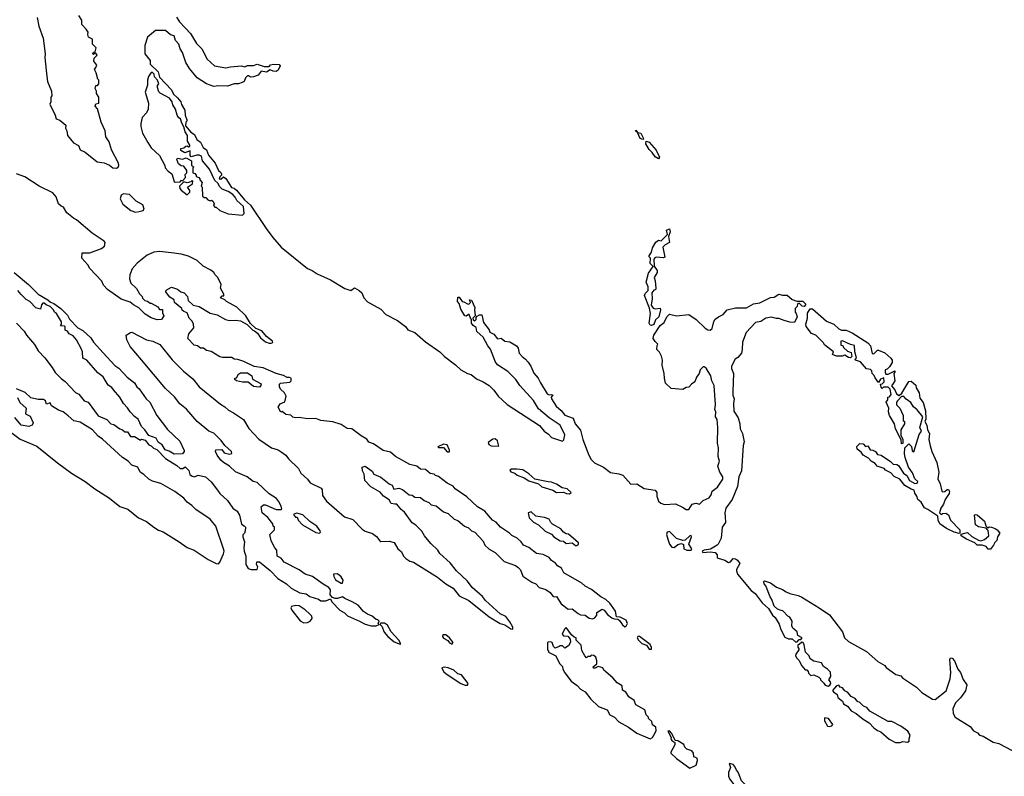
# Model space of a CAD drawing. Extents: x 2323203 to 2567568, y 883585 to 1022917.
# Tile 119 of 256: x 2482581 to 2490770, y 898893 to 905189. Entities that reach past the tile are written whole.
import ezdxf

# ---------------------------------------------------------------- set-up
doc = ezdxf.new("R2010")
doc.units = 0

msp = doc.modelspace()

# ---------------------------------------------------------------- linework, layer by layer
at = {"layer": '0CON10XD'}
for points in [[(2482726.1, 905206.1), (2482740, 905135), (2482777.1, 905035), (2482794.2, 904905.8), (2482790, 904875), (2482806.2, 904715), (2482813.6, 904673.6), (2482847, 904593), (2482847.5, 904555), (2482840, 904545), (2482840, 904505), (2482832.5, 904485), (2482877.5, 904395), (2482883.3, 904365), (2482915, 904352.5), (2482965, 904310), (2482962.5, 904285), (2482972.5, 904265), (2482980, 904225), (2483030, 904165), (2483071.2, 904141.2), (2483085, 904106.7), (2483125, 904087.5), (2483225, 904006.7), (2483285, 903997.5), (2483328.3, 903978.3), (2483355, 903957.5), (2483385, 903952.5), (2483399.3, 903960.7), (2483406.7, 903975), (2483403.8, 903995), (2483346.1, 904106.1), (2483325, 904172.5), (2483298, 904215), (2483292, 904265), (2483258.8, 904335), (2483227, 904447), (2483208.3, 904468.3), (2483215, 904490), (2483240, 904495), (2483240, 904545), (2483220, 904575), (2483220, 904595), (2483210, 904615), (2483215, 904640), (2483228.3, 904641.7), (2483240, 904655), (2483240, 904685), (2483230, 904695), (2483217, 904747), (2483202.5, 904775), (2483215, 904790), (2483221.7, 904811.7), (2483197.5, 904845), (2483201.2, 904868.8), (2483226.7, 904895), (2483215, 904910), (2483205, 904910), (2483195, 904900), (2483190, 904905), (2483195, 904920), (2483208.3, 904921.7), (2483217.5, 904955), (2483187.5, 904985), (2483187, 905027), (2483153.9, 905043.9), (2483147.5, 905065), (2483150, 905085), (2483135, 905110), (2483098.3, 905148.3), (2483097.5, 905185), (2483072.5, 905225)], [(2483885, 905208.8), (2483910.7, 905170.7), (2484002.5, 905075), (2484051.2, 904991.2), (2484095, 904946.2), (2484140.9, 904860.9), (2484202.5, 904805), (2484295, 904787.5), (2484335, 904798), (2484425, 904803.8), (2484455, 904797.5), (2484475, 904806.7), (2484525, 904808.8), (2484555, 904818.8), (2484615, 904800), (2484655, 904800), (2484667.5, 904812.5), (2484692.3, 904817.7), (2484740, 904815), (2484747.5, 904805), (2484731.7, 904768.3), (2484713.3, 904756.7), (2484689.5, 904759.5), (2484665, 904772.5), (2484635, 904753.3), (2484588.3, 904761.7), (2484565, 904727.5), (2484526.1, 904713.9), (2484500.7, 904710.7), (2484485, 904722.5), (2484475, 904722.5), (2484460, 904705), (2484447.5, 904675), (2484432.5, 904665), (2484400, 904655), (2484365, 904653.8), (2484310, 904635), (2484235, 904638.8), (2484195, 904634), (2484135, 904654.2), (2484056.2, 904705), (2483993.5, 904783.5), (2483963.4, 904833.4), (2483936, 904915), (2483915, 904946.7), (2483904.2, 904984.2), (2483877.1, 905015), (2483866.7, 905055), (2483835, 905062.5), (2483795, 905098), (2483711.3, 905098.7), (2483645.5, 905044.5), (2483622, 904975), (2483620.8, 904905), (2483665, 904850), (2483665, 904820), (2483732.5, 904755), (2483745, 904710), (2483842.5, 904605), (2483860, 904570), (2483895, 904540), (2483920, 904505), (2483927, 904483), (2483955.4, 904435.4), (2483956, 904395), (2483972.5, 904355), (2483972.5, 904345), (2483962.5, 904335), (2483960, 904305), (2484003.6, 904253.6), (2484035, 904232.5), (2484055, 904192.5), (2484085, 904170), (2484105.8, 904125.8), (2484133.8, 904105), (2484152.5, 904062.5), (2484205.8, 903995), (2484233.3, 903935), (2484255, 903916.7), (2484260, 903905), (2484260, 903895), (2484245, 903880), (2484240, 903865), (2484255, 903862.5), (2484275, 903880), (2484295, 903866.7), (2484343.3, 903793.3), (2484365, 903786.7), (2484385, 903771.2), (2484450, 903690), (2484501.2, 903645), (2484630.2, 903450.2), (2484685.5, 903375.5), (2484755.6, 903295.6), (2484975, 903117.5), (2485015, 903100.8), (2485054.6, 903074.6), (2485165.5, 903025.5), (2485285, 902951.4), (2485335, 902936.7), (2485365, 902956.7), (2485405, 902934.2), (2485425.8, 902915), (2485444.2, 902874.2), (2485475, 902840), (2485585, 902781.2), (2485627, 902737), (2485722.5, 902685), (2485788.8, 902635), (2485809.5, 902609.5), (2485868, 902585), (2485956.9, 902506.9), (2486075, 902424.2), (2486114.2, 902385), (2486205.6, 902315.6), (2486248.8, 902275), (2486304.4, 902244.4), (2486335, 902235.8), (2486381.2, 902201.2), (2486435, 902174.4)], [(2484435, 903562.5), (2484447.5, 903575), (2484443.6, 903633.6), (2484387.5, 903685), (2484373, 903713), (2484353, 903733), (2484315, 903760), (2484265, 903777.5), (2484245, 903797.5), (2484229.3, 903829.3), (2484205, 903850), (2484160, 903945), (2484102.5, 904015), (2484093, 904053), (2484075, 904062.5), (2484055, 904062.5), (2484008.3, 904048.3), (2483998.3, 904058.3), (2483998.3, 904098.3), (2483955, 904080), (2483921.7, 904101.7), (2483921.7, 904118.3), (2483945, 904122.5), (2483963, 904137), (2483975, 904140), (2483985, 904130), (2483997.5, 904132.5), (2483997.5, 904145), (2483977, 904177), (2483976.4, 904226.4), (2483956.7, 904255), (2483947.5, 904297.5), (2483928.3, 904328.3), (2483917.5, 904365), (2483905, 904372.5), (2483891.2, 904395), (2483877.5, 904445), (2483855, 904480), (2483850, 904505), (2483826.4, 904536.4), (2483748.8, 904578.8), (2483739.3, 904589.3), (2483727.5, 904625), (2483728.3, 904641.7), (2483737.5, 904655), (2483727, 904687), (2483703, 904713), (2483700, 904735), (2483685, 904750), (2483675, 904750), (2483653.3, 904715), (2483643.3, 904685), (2483643.3, 904645), (2483624.3, 904585.7), (2483652.5, 904495), (2483650, 904445), (2483635.8, 904415), (2483599.4, 904375), (2483587.5, 904325), (2483589.2, 904300.8), (2483602, 904245), (2483645.9, 904165.9), (2483675, 904123.3), (2483745, 904057.5), (2483787.5, 903975), (2483790, 903955), (2483815, 903927.5), (2483846.2, 903906.2), (2483865, 903842.5), (2483875, 903837.5), (2483915, 903840), (2483925, 903850), (2483938.3, 903851.7), (2483960, 903875), (2483958.3, 903901.7), (2483970, 903915), (2483970, 903935), (2483945, 903970), (2483923, 903973), (2483900.7, 903990.7), (2483887.5, 904025), (2483895, 904037.5), (2483935, 904027.5), (2483965, 904040), (2484010, 904015), (2484010, 903975), (2484030, 903965), (2484020, 903955), (2484020, 903915), (2484038.3, 903908.3), (2484050, 903895), (2484050, 903885), (2484070, 903875), (2484080, 903865), (2484080, 903855), (2484100, 903835), (2484090, 903805), (2484100, 903795), (2484101.7, 903721.7), (2484115, 903710), (2484128.3, 903708.3), (2484145, 903690), (2484165, 903682.5), (2484177, 903687), (2484188.3, 903678.3), (2484200, 903655), (2484193, 903647), (2484195, 903640), (2484205, 903630), (2484215, 903630), (2484245, 903600), (2484315, 903573.3), (2484435, 903562.5)], [(2487765, 904192.5), (2487740.7, 904200.7), (2487720, 904250), (2487703, 904263), (2487705, 904270), (2487720, 904250), (2487747.5, 904245), (2487767.5, 904205), (2487770, 904195), (2487765, 904192.5)], [(2487895, 904030), (2487867, 904047), (2487842.5, 904085), (2487815, 904110), (2487787.5, 904155), (2487791.7, 904178.3), (2487815, 904170), (2487875, 904102.5), (2487902.5, 904045), (2487895, 904030)], [(2485406.7, 900185), (2485455, 900159.4), (2485505, 900146), (2485545, 900143.8), (2485570, 900155), (2485562.5, 900165), (2485570, 900185), (2485560, 900195), (2485545, 900196.7), (2485513.3, 900225), (2485475, 900240.8), (2485440, 900265), (2485395, 900316.2), (2485345, 900346), (2485285, 900371.2), (2485265, 900387.5), (2485223, 900373), (2485205, 900372.5), (2485181.7, 900381.7), (2485163, 900403), (2485166.7, 900445), (2485152.5, 900465), (2485105, 900491.2), (2485015.5, 900555.5), (2484956.7, 900575), (2484905, 900612), (2484780, 900675), (2484755, 900707.5), (2484722.5, 900725), (2484720, 900775), (2484703, 900793), (2484673, 900853), (2484662.5, 900905), (2484700, 900945), (2484700, 900965), (2484690, 900975), (2484687.5, 900995), (2484645, 901047.5), (2484597.5, 901085), (2484590, 901135), (2484608.3, 901151.7), (2484625, 901152.5), (2484713.6, 901113.6), (2484755, 901112.5), (2484760, 901115), (2484755, 901140), (2484735, 901182.5), (2484715.9, 901205.9), (2484655, 901243.3), (2484557.3, 901337.3), (2484522.5, 901345), (2484472.5, 901385), (2484375, 901426.2), (2484325, 901473.8), (2484275, 901503.3), (2484255, 901523.3), (2484222.5, 901565), (2484210, 901595), (2484211.7, 901608.3), (2484261.7, 901611.7), (2484282.5, 901585), (2484326.4, 901573.6), (2484345, 901580), (2484342.5, 901595), (2484287.5, 901645), (2484257.7, 901687.7), (2484197, 901747), (2484154.2, 901764.2), (2484055.8, 901845.8), (2483968.9, 901948.9), (2483912.4, 901992.4), (2483869.7, 902049.7), (2483795, 902121.2), (2483595, 902358.8), (2483499.3, 902469.3), (2483471.2, 902525), (2483467.5, 902565), (2483503, 902587), (2483515, 902587.5), (2483635, 902524), (2483687.5, 902515), (2483747, 902487), (2483849.3, 902359.3), (2483943.9, 902263.9), (2484020.7, 902200.7), (2484074.3, 902134.3), (2484250.9, 901990.9), (2484288.5, 901968.5), (2484318.3, 901938.3), (2484358.3, 901918.3), (2484441.7, 901861.7), (2484487, 901787), (2484569.5, 901699.5), (2484675, 901626.2), (2484730, 901610), (2484755, 901593.3), (2484795.7, 901565.7), (2484816.7, 901535), (2484898.8, 901455), (2484920, 901415), (2484974.2, 901364.2), (2484996.2, 901335), (2485089.3, 901289.3), (2485096.1, 901276.1), (2485100.5, 901230.5), (2485132.7, 901182.7), (2485282.6, 901052.6), (2485350.7, 901030.7), (2485429.5, 900949.5), (2485455, 900933.3), (2485514.1, 900914.1), (2485547.7, 900887.7), (2485575, 900852.5), (2485585, 900847.5), (2485655, 900850), (2485695, 900837.5), (2485726.7, 900785), (2485755, 900762.5), (2485775, 900722.5), (2485792.5, 900705), (2485825, 900683.3), (2485855.7, 900675.7), (2486055, 900550), (2486124.2, 900494.2), (2486187.4, 900457.4), (2486235, 900396), (2486316.8, 900356.8), (2486485, 900218.8), (2486576.7, 900165), (2486615, 900152.9), (2486665, 900118.8), (2486681.7, 900118.3), (2486683.3, 900135), (2486658.8, 900178.8), (2486623.9, 900223.9), (2486576.7, 900245), (2486456.2, 900355), (2486429.7, 900389.7), (2486343.3, 900465), (2486305, 900517.5), (2486215, 900603.3), (2486160, 900670), (2486075, 900747.5), (2486057.5, 900775), (2486000.5, 900830.5), (2485946.7, 900895), (2485925, 900932.5), (2485875, 900982.5), (2485845, 901002.5), (2485781.7, 901091.7), (2485755, 901112.5), (2485716.4, 901156.4), (2485701.7, 901158.3), (2485671.7, 901161.7), (2485653, 901193), (2485607.5, 901225), (2485578, 901258), (2485502.7, 901302.7), (2485452.5, 901355), (2485446.7, 901406.7), (2485432.5, 901435), (2485430, 901465), (2485455, 901472.5), (2485513, 901433), (2485527, 901407), (2485585, 901382.5), (2485655, 901326.7), (2485680, 901315), (2485691.7, 901281.7), (2485735, 901290), (2485765, 901280), (2485820, 901235), (2485845, 901232.5), (2485867, 901217), (2485915, 901213.3), (2485945, 901186.7), (2485985, 901170), (2486002.5, 901152.5), (2486045, 901142.5), (2486105, 901092.5), (2486145, 901080), (2486195, 901032.5), (2486225, 901022.5), (2486280, 900975), (2486315, 900960), (2486340, 900935), (2486367.5, 900925), (2486435, 900850), (2486450, 900815), (2486485, 900783.3), (2486536.1, 900756.1), (2486611.7, 900681.7), (2486705, 900646.7), (2486725, 900632.5), (2486745, 900610), (2486767, 900557), (2486839.3, 900509.3), (2486873.6, 900493.6), (2486902.5, 900465), (2486958.3, 900448.3), (2486991.7, 900421.7), (2487015, 900392.5), (2487025, 900387.5), (2487045, 900390), (2487085, 900327.5), (2487143.9, 900283.9), (2487175, 900287.5), (2487225, 900247.5), (2487245, 900237.5), (2487285, 900232.5), (2487318.3, 900208.3), (2487345, 900202.5), (2487365, 900212.5), (2487380, 900235), (2487382.5, 900255), (2487425, 900282.5), (2487442.5, 900275), (2487470.4, 900240.5), (2487505, 900212.5), (2487525, 900202.5), (2487555, 900200), (2487569.3, 900189.3), (2487595, 900152.5), (2487615, 900137.5), (2487626.4, 900143.6), (2487636.4, 900163.6), (2487625, 900192.5), (2487575, 900217.5), (2487545, 900220), (2487535, 900267.5), (2487488.8, 900335), (2487455, 900363.8), (2487415, 900386.2), (2487337, 900447), (2487283.9, 900473.9), (2487255, 900500), (2487106.4, 900586.4), (2487085.9, 900625.9), (2487055, 900643.3), (2487037.7, 900667.7), (2487005, 900687.5), (2486985, 900712.5), (2486935, 900737.5), (2486878.3, 900748.3), (2486815, 900797.5), (2486770, 900815), (2486753, 900843), (2486717.5, 900875), (2486675, 900897.5), (2486655, 900917.5), (2486580, 900965), (2486545, 901007.5), (2486512.5, 901025), (2486448.3, 901098.3), (2486387.5, 901135), (2486299.6, 901219.5), (2486202.5, 901285), (2486185, 901306.7), (2486135, 901333.3), (2486065, 901387.5), (2486040, 901395), (2486027, 901407), (2485995, 901413.3), (2485955, 901446.7), (2485915, 901450), (2485885, 901472.5), (2485825, 901487.5), (2485707.5, 901555), (2485665, 901590), (2485605, 901603.3), (2485525, 901660), (2485485, 901672.5), (2485468.8, 901698.8), (2485422.5, 901725), (2485343.6, 901783.6), (2485305, 901787.5), (2485255, 901820), (2485185, 901843.3), (2485085, 901853.8), (2485045, 901870), (2484975, 901868.8), (2484905, 901880), (2484875, 901876.2), (2484852.5, 901882.5), (2484835, 901896.7), (2484795, 901903.3), (2484765, 901927.5), (2484753, 901923), (2484730, 901965), (2484747, 901993), (2484785, 902010), (2484797.5, 902055), (2484783, 902083), (2484750, 902115), (2484742.5, 902135), (2484743, 902157), (2484750, 902165), (2484827, 902173), (2484840, 902185), (2484840, 902205), (2484825, 902212.5), (2484805, 902212.5), (2484775, 902228.8), (2484715, 902246), (2484605, 902291.2), (2484531.7, 902301.7), (2484445, 902343.3), (2484395, 902360), (2484365, 902363.3), (2484345, 902376.7), (2484267, 902377), (2484245, 902382.5), (2484175, 902426.7), (2484135, 902436.7), (2484110, 902455), (2484085, 902456.7), (2484060, 902475), (2484031.7, 902481.7), (2483980, 902535), (2483987.5, 902575), (2484030, 902625), (2484027.5, 902655), (2484015, 902680), (2483990, 902705), (2483975, 902750), (2483945, 902760), (2483931.7, 902771.7), (2483930, 902785), (2483870, 902835), (2483866.4, 902856.4), (2483830.7, 902880.7), (2483802.5, 902915), (2483797.5, 902925), (2483800.7, 902939.3), (2483845, 902962.5), (2483895, 902946.7), (2483920, 902925), (2483950, 902915), (2483977.5, 902885), (2483982.5, 902852.5), (2484023, 902813), (2484075, 902803.3), (2484165, 902747.5), (2484223.6, 902733.6), (2484294, 902694), (2484326.4, 902686.4), (2484375, 902688.8), (2484417.5, 902682.5), (2484473, 902653), (2484520, 902605), (2484535, 902600), (2484559.3, 902579.3), (2484585, 902542.5), (2484625, 902507.5), (2484655, 902496.7), (2484673, 902497), (2484687, 902503), (2484682.5, 902515), (2484635, 902552.5), (2484595, 902600), (2484545, 902620), (2484500.7, 902660.7), (2484461.2, 902725), (2484386.8, 902796.8), (2484300, 902845), (2484288.3, 902858.3), (2484250, 902875), (2484265, 902890), (2484278.3, 902891.7), (2484280, 902905), (2484252.5, 902955), (2484257.5, 902985), (2484230, 903045), (2484205.8, 903065.8), (2484196, 903085), (2484170, 903105), (2484108.3, 903138.3), (2484056.7, 903185), (2483985, 903221.4), (2483925, 903237.8), (2483865, 903245.6), (2483745, 903258.6), (2483697.5, 903255), (2483641.7, 903228.3), (2483558.3, 903161.7), (2483517.5, 903115), (2483497, 903067), (2483493.9, 903033.9), (2483506.4, 902996.4), (2483553, 902953), (2483577, 902907), (2483600, 902885), (2483601.7, 902871.7), (2483623, 902853), (2483645, 902847.5), (2483665, 902830), (2483675, 902830), (2483730, 902800), (2483745, 902777.5), (2483768.3, 902778.3), (2483768.3, 902748.3), (2483780, 902725), (2483760, 902695), (2483725, 902690), (2483675, 902707.5), (2483625, 902738.8), (2483570.8, 902790.8), (2483526.7, 902815), (2483498.8, 902838.8), (2483425, 902864.4), (2483311.2, 902945), (2483279.5, 902979.5), (2483264.1, 903014.1), (2483165, 903117.5), (2483148.3, 903148.3), (2483097.5, 903205), (2483101.7, 903248.3), (2483165, 903247.5), (2483262.5, 903285), (2483286.2, 903305), (2483291.2, 903335), (2483285, 903346.2), (2483183.8, 903413.8), (2483055, 903524.2), (2483028.3, 903538.3), (2482972.3, 903582.3), (2482945, 903627.5), (2482925, 903637.5), (2482905, 903657.5), (2482883.8, 903715), (2482857.8, 903747.8), (2482743.5, 903803.5), (2482625, 903882), (2482555, 903905.8)], [(2483975, 903732.5), (2483997.5, 903755), (2483997, 903767), (2483977.5, 903795), (2484018.3, 903821.7), (2484020, 903845), (2484015, 903850), (2484005, 903840), (2483975, 903830), (2483945, 903840), (2483910, 903805), (2483913.3, 903785), (2483925, 903770), (2483975, 903732.5)], [(2483545, 903588), (2483575, 903592), (2483608, 903602), (2483617, 903613), (2483605, 903648.8), (2483549.7, 903679.7), (2483493.9, 903733.9), (2483445, 903740), (2483425, 903730), (2483417, 903697), (2483438.8, 903655), (2483505, 903600), (2483545, 903588)], [(2487835, 902643.3), (2487825, 902647.5), (2487816.2, 902665), (2487827.5, 902745), (2487819.3, 902789.3), (2487778.8, 902895), (2487785, 902912.5), (2487807.5, 902935), (2487806.7, 902965), (2487792.5, 903005), (2487810.7, 903079.3), (2487850, 903135), (2487825, 903160), (2487826.7, 903205), (2487817.5, 903215), (2487817.5, 903225), (2487836.7, 903255), (2487845, 903290), (2487871.7, 903338.3), (2487895, 903353.3), (2487915, 903350), (2487967.5, 903402.5), (2487961.7, 903438.3), (2487985, 903447.5), (2487990, 903425), (2487976.2, 903385), (2487986, 903335), (2487950, 903315), (2487930, 903295), (2487945.9, 903214.1), (2487935, 903207.5), (2487875, 903214), (2487862.5, 903207.5), (2487856, 903195), (2487858.3, 903138.3), (2487881.7, 903101.7), (2487882.5, 903085), (2487857.5, 903045), (2487867.5, 903015), (2487872.5, 902955), (2487868.3, 902941.7), (2487855, 902937.5), (2487837.5, 902915), (2487840, 902865), (2487833.3, 902813.3), (2487849.3, 902789.3), (2487865, 902783.3), (2487907.5, 902787.5), (2487910, 902775), (2487896.7, 902715), (2487869.6, 902690.5), (2487855, 902653.3), (2487835, 902643.3)], [(2482535.8, 903085.8), (2482653.3, 902985), (2482733.6, 902903.6), (2482815, 902856.7), (2482837.5, 902837.5), (2482865, 902826.7), (2482922.5, 902785), (2482979.1, 902729.1), (2482995.9, 902695.9), (2483064.1, 902624.1), (2483105, 902602), (2483172.1, 902542.1), (2483195.9, 902505.9), (2483275, 902418), (2483372.4, 902312.4), (2483405, 902288.8), (2483473.8, 902215), (2483535.8, 902165.8), (2483555, 902133.3), (2483576, 902116), (2483634.4, 902034.4), (2483663.8, 902005), (2483721.2, 901895), (2483809.5, 901779.5), (2483911.7, 901681.7), (2483948.8, 901605), (2483950, 901595), (2483933.9, 901576.1), (2483865, 901573.3), (2483825, 901598.8), (2483790.7, 901610.7), (2483765, 901652.5), (2483733.6, 901673.6), (2483715, 901706.2), (2483655, 901727.5), (2483622.5, 901775), (2483593, 901803), (2483567.5, 901865), (2483535, 901887.5), (2483500, 901925), (2483478.8, 901958.8), (2483443.9, 901993.9), (2483415, 902047.5), (2483362.5, 902107.5), (2483347.7, 902127.7), (2483317, 902147), (2483275, 902216.7), (2483230, 902250), (2483140, 902355), (2483105, 902372.5), (2483103.3, 902425), (2483096.4, 902446.4), (2483052.5, 902525), (2483025, 902557.5), (2482993.6, 902573.6), (2482978.3, 902598.3), (2482960, 902605), (2482960, 902635), (2482955, 902640), (2482921.7, 902641.7), (2482930, 902655), (2482930, 902675), (2482887.5, 902745), (2482870, 902755), (2482862.5, 902775), (2482835, 902802.5), (2482800, 902815), (2482785, 902830), (2482775, 902830), (2482763, 902817), (2482755, 902780), (2482715, 902792.5), (2482665, 902843.3), (2482635, 902861.2), (2482592.4, 902902.4), (2482566.5, 902936.5)], [(2486435, 902174.4), (2486485, 902146), (2486525.6, 902105), (2486559.2, 902055), (2486635, 901987.1), (2486905, 901811.4), (2486944.3, 901764.3), (2486980.3, 901740.3), (2487005, 901712.9), (2487095, 901681.2), (2487106.9, 901693.1), (2487114.4, 901735), (2487075.8, 901815), (2486985.5, 901875.5), (2486895, 901952), (2486855, 902021.2), (2486741.2, 902145), (2486706.2, 902195), (2486641.7, 902261.7), (2486555, 902318), (2486534.3, 902345), (2486524, 902375), (2486497.7, 902447.7), (2486473.8, 902475), (2486436.1, 902546.1), (2486384.2, 902594.2), (2486377, 902627), (2486352.5, 902645), (2486337.5, 902665), (2486340, 902695), (2486330, 902705), (2486320, 902735), (2486313, 902737), (2486295, 902722.5), (2486283.3, 902725), (2486250.4, 902780.5), (2486237, 902827), (2486223, 902843), (2486225, 902880), (2486235, 902880), (2486260, 902845), (2486275, 902842.5), (2486305, 902823.3), (2486317, 902823), (2486330, 902835), (2486321.7, 902858.3), (2486340, 902855), (2486367.5, 902795), (2486362.5, 902775), (2486370, 902725), (2486350, 902705), (2486351.7, 902691.7), (2486367, 902683), (2486377, 902693), (2486378.3, 902711.7), (2486387, 902723), (2486405, 902732.5), (2486425, 902732.5), (2486438.3, 902668.3), (2486485, 902607.5), (2486490, 902590), (2486525, 902573.3), (2486555, 902532.5), (2486585, 902538), (2486615, 902513.8), (2486657.7, 902507.7), (2486713.3, 902475), (2486726.2, 902455), (2486736.2, 902415), (2486758.8, 902385), (2486786.7, 902365), (2486809.1, 902339.1), (2486832.5, 902305), (2486857.7, 902247.7), (2486893.3, 902205), (2486912.5, 902167.5), (2486966.7, 902075), (2486985, 902066.2), (2487005, 902070), (2487015.7, 902065.7), (2487002, 902048), (2487003.8, 902035), (2487041.7, 901971.7), (2487085, 901936), (2487115, 901898), (2487185, 901872.5), (2487200, 901825), (2487245, 901773.3), (2487265.7, 901695), (2487314.4, 901565), (2487335, 901530), (2487361.7, 901501.7), (2487436.4, 901466.4), (2487495, 901420), (2487565, 901409.1), (2487597.6, 901397.6), (2487665, 901324.2), (2487715, 901327.1), (2487775, 901286.7), (2487865, 901273.8), (2487880.9, 901255), (2487880, 901225), (2487895, 901182.5), (2487913.3, 901165), (2487945, 901153.8), (2488035, 901160.8), (2488093.1, 901133.1), (2488125, 901112.5), (2488145, 901112.5), (2488175, 901157.5), (2488205, 901166.2), (2488235, 901156.7), (2488265, 901186.7), (2488315, 901210), (2488333.3, 901235), (2488340, 901265), (2488385, 901298.8), (2488430, 901365), (2488428, 901385), (2488403.3, 901425), (2488387.5, 901475), (2488400, 901515), (2488390, 901555), (2488393.8, 901625), (2488384, 901665), (2488388, 901795), (2488381.7, 901861.7), (2488367.5, 901885), (2488370, 901925), (2488362.5, 901945), (2488366.7, 901985), (2488356.7, 902145), (2488337.5, 902185), (2488330, 902225), (2488289.3, 902289.3), (2488275, 902300), (2488265, 902300), (2488240, 902275), (2488232.5, 902245), (2488210, 902215), (2488197.5, 902175), (2488167.5, 902155), (2488145, 902130), (2488123, 902127), (2488095, 902112.5), (2487999.3, 902119.3), (2487952.5, 902165), (2487943.3, 902205), (2487942.5, 902245), (2487923.9, 902313.9), (2487926.2, 902355), (2487919.3, 902389.3), (2487903, 902423), (2487880, 902445), (2487881.7, 902478.3), (2487888.3, 902488.3), (2487865, 902510), (2487850, 902535), (2487854.2, 902565), (2487908, 902645), (2487942, 902668), (2487962, 902715), (2487985, 902737.5), (2488045, 902723.8), (2488147.5, 902735), (2488206.7, 902695), (2488281.2, 902621.2), (2488305, 902608.8), (2488325, 902606.7), (2488339.6, 902620.5), (2488353, 902677), (2488364.3, 902695.7), (2488392.9, 902717.1), (2488432.5, 902735), (2488465, 902773.3), (2488535, 902792), (2488625, 902790), (2488685, 902824), (2488735.9, 902834.1), (2488825, 902876.2), (2488855, 902881.2), (2488895, 902905.7), (2488926.1, 902896.1), (2488965, 902897.5), (2489005, 902861.2), (2489045, 902847.5), (2489095, 902847.1), (2489116.7, 902825), (2489117.5, 902815), (2489105, 902802.5), (2489090, 902805), (2489065, 902830), (2489050, 902825), (2489048.3, 902801.7), (2489030, 902785), (2489030, 902755), (2489040, 902745), (2489047.5, 902715), (2489025, 902670), (2488985, 902671.2), (2488940, 902685), (2488895, 902703.3), (2488875, 902701.2), (2488835, 902713.8), (2488786.1, 902703.9), (2488745, 902676.2), (2488700.7, 902669.3), (2488624.1, 902585.9), (2488592, 902505), (2488591.2, 902445), (2488583.8, 902415), (2488555, 902376.7), (2488532.5, 902365), (2488500, 902305), (2488500, 902285), (2488518.8, 902245), (2488511.2, 902095), (2488513.3, 902065), (2488523.9, 902033.9), (2488518, 901995), (2488521.7, 901931.7), (2488555.7, 901875.7), (2488570, 901825), (2488573.3, 901785), (2488593.3, 901745), (2488606.7, 901675), (2488599.4, 901645), (2488584, 901435), (2488563.3, 901385), (2488551.9, 901305), (2488505.7, 901195), (2488454.5, 901125.5), (2488444.4, 901085), (2488448.5, 901055), (2488452, 901005), (2488424, 900965), (2488416.2, 900875), (2488390, 900825), (2488382.5, 900815), (2488326, 900784), (2488273.3, 900775), (2488257.5, 900765), (2488262.5, 900755), (2488325, 900760), (2488365, 900756.2), (2488382, 900735), (2488382.5, 900715), (2488389.6, 900709.5), (2488445, 900690.6), (2488475, 900671.4), (2488492.7, 900677.3), (2488515, 900705.8), (2488535, 900703.1), (2488550.6, 900690.6), (2488571.2, 900665), (2488544, 900615), (2488542.3, 900602.3), (2488552, 900575), (2488665, 900440), (2488697.5, 900415), (2488755, 900336.7), (2488808, 900288), (2488841.2, 900235), (2488863.8, 900215), (2488898.8, 900158.8), (2488912, 900115), (2488945, 900050), (2488975, 900037.5), (2489007, 900037), (2489035, 900010), (2489048.3, 900011.7), (2489065, 900030), (2489078.3, 900031.7), (2489087.5, 900045), (2489053.6, 900063.6), (2489047.5, 900095), (2489010, 900125), (2489002.5, 900145), (2489006.7, 900185), (2488986.4, 900216.4), (2488970, 900225), (2488929.3, 900269.3), (2488915, 900273.3), (2488883.9, 900283.9), (2488855, 900310), (2488837.5, 900365), (2488822.5, 900385), (2488787, 900477), (2488772.5, 900495), (2488770, 900515), (2488775, 900520), (2488825, 900502.5), (2488875, 900467.5), (2488925, 900446.7), (2488955, 900426.7), (2488985, 900413.8), (2489055, 900398), (2489085, 900382.5), (2489231.2, 900295), (2489315.7, 900235.7), (2489423.8, 900095), (2489440, 900045), (2489474, 900014), (2489625, 899931.2), (2489718.8, 899848.8), (2489777.5, 899815), (2489787, 899797), (2489868.8, 899738.8), (2489908.8, 899728.8), (2489922, 899712), (2490040, 899635), (2490085, 899591.2), (2490172.5, 899535), (2490195, 899531.2), (2490285.6, 899604.4), (2490320, 899705), (2490324, 899755), (2490317.5, 899865), (2490322.5, 899877.5), (2490335, 899876.2), (2490355, 899852.5), (2490383.9, 899783.9), (2490407, 899757), (2490427.9, 899697.9), (2490458.8, 899655), (2490448, 899605), (2490406, 899545), (2490363.8, 899505), (2490341.2, 899455), (2490343.3, 899415), (2490361.2, 899385), (2490485, 899306), (2490515, 899270), (2490547.5, 899255), (2490563.9, 899233.9), (2490595, 899226.2), (2490678.3, 899178.3), (2490725, 899166.2), (2490835, 899108)], [(2490395, 900912.5), (2490352.5, 900925), (2490290, 900955), (2490234.3, 900994.3), (2490218.8, 901025), (2490217.5, 901057.5), (2490135, 901113.3), (2490105, 901126.7), (2490077.5, 901175), (2490051.2, 901195), (2490043.6, 901223.6), (2490025, 901250), (2490020, 901275), (2489995, 901282.5), (2489943.9, 901313.9), (2489900, 901365), (2489855, 901386.7), (2489825, 901417.5), (2489781.7, 901441.7), (2489770, 901455), (2489712.5, 901475), (2489696.4, 901496.4), (2489663.3, 901515), (2489640.7, 901540.7), (2489597.5, 901565), (2489579.3, 901589.3), (2489547.5, 901615), (2489543, 901637), (2489568.3, 901661.7), (2489595, 901660), (2489615, 901637.5), (2489635, 901642.5), (2489655, 901610), (2489677, 901607), (2489700, 901595), (2489715, 901570), (2489746.1, 901566.1), (2489823, 901513), (2489845, 901490), (2489875, 901487.5), (2489889.3, 901479.3), (2489932.5, 901415), (2489960, 901395), (2489982.5, 901355), (2490025, 901330), (2490045, 901332.5), (2490050, 901345), (2490025, 901367.5), (2490007, 901417), (2489974.1, 901464.1), (2489944.2, 901545), (2489940, 901575), (2489943, 901627), (2489975, 901660), (2489997, 901637), (2490005, 901600), (2490017, 901593), (2490063, 901737), (2490080, 901765), (2490066.7, 901795), (2490092.5, 901885), (2490045, 901942.5), (2490015, 901967.5), (2489993.9, 902003.9), (2489955, 902030), (2489935, 902053.3), (2489915, 902052.5), (2489882.1, 902017.9), (2489873.8, 902005), (2489872.5, 901985), (2489900, 901955), (2489927.5, 901895), (2489930, 901855), (2489940, 901845), (2489940, 901825), (2489910, 901775), (2489910.7, 901730.7), (2489926.7, 901695), (2489927, 901663), (2489915, 901660), (2489911.7, 901691.7), (2489864.3, 901785), (2489855.8, 901825.8), (2489814, 901895), (2489806.7, 901925), (2489810, 901955), (2489787.5, 902005), (2489800, 902025), (2489801.7, 902048.3), (2489815, 902050), (2489829.3, 902070.7), (2489820, 902115), (2489805, 902130), (2489765, 902130), (2489755, 902120), (2489745, 902130), (2489740, 902155), (2489755, 902160), (2489770, 902175), (2489768.3, 902208.3), (2489741.7, 902198.3), (2489725, 902170), (2489695, 902210), (2489688.3, 902228.3), (2489670, 902245), (2489668.3, 902268.3), (2489657, 902277), (2489625, 902282.5), (2489575, 902342.5), (2489532.5, 902355), (2489530, 902365), (2489540, 902375), (2489527.5, 902425), (2489525, 902477.5), (2489490, 902485), (2489425, 902517.5), (2489410, 902515), (2489411.7, 902481.7), (2489428.3, 902478.3), (2489431.7, 902461.7), (2489465, 902430), (2489495, 902420), (2489502.5, 902385), (2489490, 902375), (2489475, 902376.7), (2489445, 902397.5), (2489420.7, 902389.3), (2489375, 902388.8), (2489341.7, 902401.7), (2489350, 902425), (2489275, 902482.5), (2489265, 902500), (2489203, 902563), (2489167, 902577), (2489122.5, 902635), (2489120, 902655), (2489132.5, 902705), (2489133.6, 902746.4), (2489155, 902782.5), (2489175, 902783.8), (2489290.9, 902680.9), (2489351.2, 902655), (2489395, 902615.8), (2489415, 902606.2), (2489453.6, 902606.4), (2489505, 902583.8), (2489635, 902501.2), (2489656.7, 902475), (2489670, 902410), (2489685, 902407.5), (2489715, 902440), (2489725, 902439.2), (2489775, 902415.6), (2489825, 902372), (2489836.7, 902355), (2489837.5, 902335), (2489815, 902300), (2489795, 902280), (2489780, 902275), (2489780, 902255), (2489785, 902240), (2489805, 902240), (2489858.3, 902268.3), (2489860, 902255), (2489850, 902245), (2489860, 902185), (2489845, 902162.5), (2489832.5, 902142.5), (2489858.3, 902108.3), (2489873.3, 902075), (2489895, 902062.5), (2489918.3, 902081.7), (2489975, 902177.5), (2489995, 902180), (2490035, 902147.5), (2490036.7, 902125), (2490061.2, 902085), (2490068.3, 902038.3), (2490095, 902002.5), (2490115.5, 901935.5), (2490116.2, 901865), (2490110, 901845), (2490126.7, 901815), (2490132.5, 901775), (2490148, 901745), (2490141.2, 901695), (2490153, 901643), (2490167.5, 901595), (2490208.1, 901505), (2490225.8, 901424.2), (2490218.3, 901368.3), (2490237, 901327), (2490250, 901265), (2490255, 901260), (2490275, 901262.5), (2490295, 901280), (2490305, 901280), (2490313, 901263), (2490312.5, 901245), (2490277.5, 901195), (2490263.3, 901156.7), (2490242.5, 901125), (2490230, 901085), (2490245, 901072.5), (2490255, 901080), (2490285, 901082.5), (2490305, 901070), (2490323.6, 901023.6), (2490400, 900945), (2490400, 900915), (2490395, 900912.5)], [(2482554, 902665), (2482617.9, 902597.9), (2482636.7, 902565), (2482705, 902486.7), (2482735, 902433.3), (2482791.2, 902375), (2482851.2, 902295), (2482875, 902253.3), (2482925, 902203.3), (2482959.5, 902179.5), (2483045, 902087.5), (2483073, 902073), (2483117, 902017), (2483150, 902005), (2483235, 901893.3), (2483305, 901862.5), (2483340, 901825), (2483365, 901820), (2483413, 901783), (2483437, 901777), (2483455, 901760), (2483478.3, 901758.3), (2483501.7, 901721.7), (2483535, 901720), (2483585, 901690), (2483595, 901697.5), (2483625, 901690), (2483655, 901652.5), (2483675, 901642.5), (2483695, 901622.5), (2483722.5, 901612.5), (2483795, 901536.7), (2483888.3, 901478.3), (2483915, 901453.3), (2483937, 901453), (2483958.3, 901468.3), (2483987, 901437), (2483997.5, 901405), (2484015, 901390), (2484036.1, 901383.9), (2484065, 901397.5), (2484126.1, 901386.1), (2484175, 901342.5), (2484225, 901274.2), (2484245, 901247.1), (2484309.1, 901189.1), (2484354.3, 901125), (2484389.4, 901099.4), (2484410, 901065), (2484425, 900990), (2484448.3, 900978.3), (2484460, 900965), (2484457.5, 900935), (2484450, 900915), (2484437.5, 900902.5), (2484436.7, 900885), (2484451.2, 900845), (2484444.4, 900795), (2484446.7, 900765), (2484463.3, 900725), (2484461.2, 900655), (2484482.3, 900622.3), (2484507, 900613), (2484555, 900612.5), (2484562.5, 900635), (2484550, 900655), (2484553, 900677), (2484575, 900677.5), (2484665, 900606), (2484728.7, 900538.7), (2484801.2, 900495), (2484837.7, 900457.7), (2484910.5, 900420.5), (2484965, 900410), (2484995, 900390), (2485065, 900366.7), (2485085, 900353.8), (2485126.4, 900353.6), (2485165, 900370), (2485177.5, 900345), (2485244.4, 900274.4), (2485283.4, 900253.4), (2485307.9, 900227.9), (2485406.7, 900185)], [(2484575, 902131.2), (2484525, 902136.2), (2484481.7, 902171.7), (2484435, 902172.5), (2484385, 902182.5), (2484370, 902195), (2484370, 902205), (2484385, 902210), (2484401.7, 902238.3), (2484418.3, 902251.7), (2484475, 902250), (2484512.5, 902225), (2484517, 902197), (2484588.3, 902158.3), (2484587.5, 902145), (2484575, 902131.2)], [(2482455.5, 901795.5), (2482585, 901697.5), (2482725, 901639.2), (2482895, 901501.4), (2483012, 901415), (2483125, 901346.9), (2483205, 901284.5), (2483327.6, 901207.6), (2483415, 901139.4), (2483481.2, 901115), (2483570, 901045), (2483635, 901013.1), (2483695.8, 900965), (2483735, 900941.5), (2483775, 900928.1), (2483908, 900845), (2483975, 900795.6), (2484032, 900775), (2484147.8, 900697.8), (2484215, 900664.2), (2484235, 900662), (2484245.6, 900674.4), (2484275.7, 900744.3), (2484282, 900765), (2484276.8, 900786.8), (2484211.9, 900975), (2484165, 901032.2), (2484045, 901111.9), (2484012.2, 901145), (2483972.9, 901172.9), (2483946.4, 901206.4), (2483872.1, 901262.1), (2483755, 901330.8), (2483685, 901349.2), (2483655, 901364.2), (2483615, 901404.2), (2483582, 901425), (2483564, 901464), (2483515, 901482), (2483484.5, 901514.5), (2483435, 901546), (2483268.5, 901698.5), (2483233, 901723), (2483185.6, 901775.6), (2483085, 901838.8), (2483031.7, 901851.7), (2482985, 901893.3), (2482942.5, 901925), (2482905, 901940), (2482847, 901977), (2482835, 902000), (2482805, 901990), (2482796.7, 902016.7), (2482778, 902028), (2482735, 902028), (2482675, 902042.9), (2482625.8, 902085.8), (2482555, 902116.2)], [(2482563.3, 902045), (2482583.6, 902003.6), (2482636.1, 901956.1), (2482628.3, 901908.3), (2482669.3, 901889.3), (2482693.8, 901835), (2482684.1, 901815.9), (2482655.9, 901804.1), (2482592.5, 901815), (2482540, 901880)], [(2486565, 901640), (2486554.2, 901685), (2486535, 901700), (2486515, 901699.2), (2486478.3, 901671.7), (2486482.5, 901655), (2486503, 901643), (2486565, 901640)], [(2486155, 901592.5), (2486157, 901607), (2486135, 901650), (2486105, 901657.5), (2486060, 901635), (2486065, 901630), (2486105, 901630), (2486135, 901592.5), (2486155, 901592.5)], [(2487155, 901243.8), (2487167.5, 901255), (2487135, 901283.8), (2487092.3, 901292.3), (2487045, 901324.3), (2487005, 901341.1), (2486975, 901342.5), (2486865, 901366.7), (2486815, 901410), (2486765, 901442), (2486715, 901448.8), (2486672.3, 901447.7), (2486658.3, 901441.7), (2486665, 901427.5), (2486700, 901415), (2486719.3, 901399.3), (2486776, 901376), (2486815, 901351.2), (2486895, 901326.7), (2486925, 901302.5), (2487015, 901273.3), (2487045, 901253.8), (2487103, 901257), (2487130, 901245), (2487155, 901243.8)], [(2485075, 900917.5), (2485082.5, 900925), (2485080, 900935), (2485052.5, 900975), (2484993.6, 901013.6), (2484935, 901067.5), (2484885, 901082.5), (2484860, 901075), (2484860, 901065), (2484875, 901050), (2484888.3, 901048.3), (2484897.5, 901025), (2484932.5, 900985), (2485045, 900922.5), (2485075, 900917.5)], [(2487215, 900813.8), (2487230, 900825), (2487227.5, 900835), (2487207.5, 900855), (2487145, 900906.7), (2487125, 900910), (2487104, 900924), (2487082.3, 900952.3), (2487011.7, 900991.7), (2486997.5, 901005), (2486985, 901032.5), (2486945, 901047.5), (2486875, 901057.5), (2486835, 901092.5), (2486810, 901085), (2486817.5, 901045), (2486855, 901007.5), (2486896.4, 900986.4), (2486951.7, 900931.7), (2487005, 900907.5), (2487022.5, 900885), (2487075, 900852.5), (2487105, 900850), (2487125, 900830), (2487175, 900836.7), (2487203.9, 900813.9), (2487215, 900813.8)], [(2490635, 900782.5), (2490620, 900805), (2490585, 900817.5), (2490545, 900816.7), (2490526.1, 900836.1), (2490455, 900866.2), (2490410, 900895), (2490411.7, 900908.3), (2490465, 900922.5), (2490499.3, 900889.3), (2490555, 900856.7), (2490575, 900852.5), (2490605, 900862.5), (2490640, 900895), (2490637, 900937), (2490618.3, 900958.3), (2490555, 900967.5), (2490530, 900985), (2490522.5, 901065), (2490527.5, 901072.5), (2490545, 901068.8), (2490605.5, 901015.5), (2490617.5, 900977.5), (2490631.7, 900961.7), (2490645, 900967.5), (2490664, 900966), (2490693.3, 900955), (2490710, 900945), (2490732.5, 900915), (2490714.1, 900885.9), (2490706.7, 900855), (2490690.2, 900839.8), (2490680, 900815), (2490655, 900783.8), (2490635, 900782.5)], [(2488165, 900774.4), (2488170, 900785), (2488147.5, 900825), (2488169.2, 900885), (2488166.2, 900896.2), (2488155, 900894), (2488115, 900857.8), (2488095, 900853.8), (2488042.7, 900872.7), (2487985, 900928.9), (2487965.6, 900924.4), (2487960.6, 900905), (2487970.9, 900865), (2487985, 900824), (2488005, 900800), (2488025, 900798), (2488055, 900822.5), (2488085, 900830.8), (2488101.7, 900821.7), (2488104.4, 900784.4), (2488130, 900775), (2488165, 900774.4)], [(2485265, 900500), (2485272.5, 900525), (2485255, 900552.5), (2485225, 900577.5), (2485190, 900575), (2485192.5, 900555), (2485207, 900527), (2485255, 900500), (2485265, 900500)], [(2484945, 900171.2), (2484975, 900173.3), (2484996.4, 900183.6), (2485012.5, 900205), (2485010, 900225), (2484995, 900243.3), (2484955, 900278.8), (2484905, 900311.2), (2484876.4, 900313.6), (2484842.5, 900305), (2484837.5, 900295), (2484843.3, 900275), (2484915, 900186.7), (2484945, 900171.2)], [(2485745, 899992.5), (2485750, 899995), (2485733.3, 900025), (2485670, 900095), (2485639.5, 900149.5), (2485615, 900167.5), (2485581.7, 900168.3), (2485580, 900155), (2485591.7, 900141.7), (2485611.7, 900091.7), (2485642, 900055), (2485695, 900012), (2485745, 899992.5)], [(2487825, 899204), (2487845, 899216.7), (2487866.7, 899255), (2487873.3, 899275), (2487871.7, 899301.7), (2487845, 899320), (2487838.3, 899348.3), (2487810, 899375), (2487810, 899385), (2487792.5, 899405), (2487780, 899445), (2487705, 899487.5), (2487692.5, 899525), (2487647.5, 899555), (2487623, 899593), (2487595, 899610), (2487592.5, 899645), (2487550.4, 899670.5), (2487515, 899712.5), (2487440, 899775), (2487430, 899795), (2487392.5, 899807.5), (2487367, 899793), (2487353.6, 899793.6), (2487350, 899805), (2487381.7, 899828.3), (2487382.5, 899855), (2487372.5, 899885), (2487355, 899897.5), (2487335, 899900), (2487325, 899890), (2487305, 899890), (2487295, 899880), (2487280, 899895), (2487255, 899940), (2487250, 899985), (2487210, 900025), (2487210, 900045), (2487191.7, 900051.7), (2487170.7, 900070.7), (2487125, 900130), (2487111.7, 900118.3), (2487092.5, 900075), (2487103, 900063), (2487138.8, 900058.8), (2487160, 900035), (2487161.7, 900008.3), (2487145, 899980), (2487115, 899960), (2487095, 899980), (2487075, 899980), (2487068.3, 899971.7), (2487035, 899960), (2487021.7, 899971.7), (2487010, 900005), (2486995, 900012.5), (2486975, 900010), (2486970, 900005), (2486970, 899945), (2486980, 899935), (2486980, 899925), (2487040, 899895), (2487070.3, 899830.3), (2487096.1, 899806.1), (2487098.8, 899785), (2487113.8, 899755), (2487168.8, 899685), (2487218.3, 899648.3), (2487245, 899616.7), (2487285, 899596.7), (2487330, 899535), (2487395, 899474), (2487466.7, 899445), (2487490, 899405), (2487526.7, 899385), (2487565, 899346.2), (2487645, 899302), (2487715, 899250.8), (2487825, 899204)], [(2486175, 899992.5), (2486186.7, 900005), (2486156.7, 900045), (2486125, 900070), (2486100.7, 900069.3), (2486097.5, 900055), (2486105, 900042.5), (2486143, 900023), (2486155, 900002.5), (2486175, 899992.5)], [(2487835, 899950), (2487836.7, 899965), (2487825, 899990), (2487735, 900056.7), (2487723.3, 900056.7), (2487717.5, 900045), (2487727.5, 900025), (2487755, 899996.7), (2487793, 899983), (2487815, 899950), (2487835, 899950)], [(2489305, 899642.5), (2489320, 899650), (2489327.5, 899665), (2489325, 899680), (2489310, 899695), (2489326.4, 899723.6), (2489325, 899760), (2489300, 899785), (2489265, 899807.5), (2489248.3, 899838.3), (2489185, 899850), (2489155, 899870), (2489147.5, 899895), (2489116.7, 899925), (2489106.4, 899986.4), (2489096.4, 900006.4), (2489085, 900010), (2489065, 899990), (2489051.7, 899988.3), (2489051.7, 899968.3), (2489062.5, 899955), (2489062.5, 899945), (2489035, 899910), (2489033.3, 899895), (2489043.3, 899875), (2489060.7, 899860.7), (2489085, 899812.5), (2489115, 899780), (2489128.3, 899778.3), (2489140, 899765), (2489141.7, 899751.7), (2489161.7, 899731.7), (2489185, 899737.5), (2489228.3, 899718.3), (2489240, 899705), (2489240, 899695), (2489269.3, 899669.3), (2489280.7, 899650.7), (2489305, 899642.5)], [(2486285, 899651.2), (2486305, 899652.5), (2486310, 899665), (2486255, 899737.5), (2486225, 899746.7), (2486192.5, 899775), (2486145, 899796.2), (2486115, 899801.2), (2486092.5, 899795), (2486106.7, 899765), (2486126.7, 899745), (2486250, 899665), (2486285, 899651.2)], [(2489905, 899173.3), (2489926.4, 899183.6), (2489965, 899177.5), (2489980, 899185), (2489977.5, 899205), (2489987.5, 899235), (2489968.3, 899268.3), (2489909.7, 899309.7), (2489835, 899348.8), (2489805, 899350), (2489652.5, 899435), (2489627.5, 899465), (2489597.7, 899477.7), (2489565, 899510), (2489551.7, 899511.7), (2489529.3, 899539.3), (2489495, 899557.5), (2489465, 899592.5), (2489442.5, 899605), (2489425, 899630), (2489403.6, 899633.6), (2489395, 899650), (2489373.6, 899646.4), (2489341.7, 899608.3), (2489350, 899595), (2489380, 899575), (2489385, 899550), (2489425, 899517.5), (2489432.5, 899495), (2489465.9, 899475.9), (2489495, 899436.7), (2489537.5, 899415), (2489595, 899367.5), (2489645, 899338.8), (2489685, 899297.5), (2489715, 899273.3), (2489743, 899263), (2489811.7, 899201.7), (2489865, 899173.8), (2489905, 899173.3)], [(2489315, 899307.5), (2489335, 899313.3), (2489342.5, 899325), (2489307.5, 899375), (2489275, 899380), (2489274.1, 899354.1), (2489300.7, 899310.7), (2489315, 899307.5)], [(2488155, 898961.9), (2488206.7, 898985), (2488218.8, 899025), (2488215, 899042.5), (2488187.5, 899055), (2488186.4, 899086.4), (2488172.5, 899105), (2488129.3, 899119.3), (2488112.5, 899135), (2488105, 899157.5), (2488055, 899187.5), (2488031.7, 899191.7), (2488005, 899250), (2487985, 899270), (2487971.7, 899268.3), (2488000, 899215), (2487997.5, 899205), (2488005, 899190), (2488030, 899175), (2488030, 899155), (2487996.2, 899095), (2487996.2, 899085), (2488045, 899041.4), (2488155, 898961.9)], [(2488633.9, 898716.1), (2488645, 898723.3), (2488651.2, 898735), (2488621.2, 898781.2), (2488613.9, 898823.9), (2488583.9, 898853.9), (2488557.7, 898927.7), (2488542.5, 898945), (2488530, 898975), (2488515, 898990), (2488481.7, 898998.3), (2488492.5, 898965), (2488476.7, 898925), (2488476.7, 898895), (2488485, 898872.5), (2488520, 898825), (2488531.7, 898761.7), (2488595, 898718.8), (2488633.9, 898716.1)]]:
    msp.add_lwpolyline(points, dxfattribs=at)

doc.saveas('drawing.dxf')
